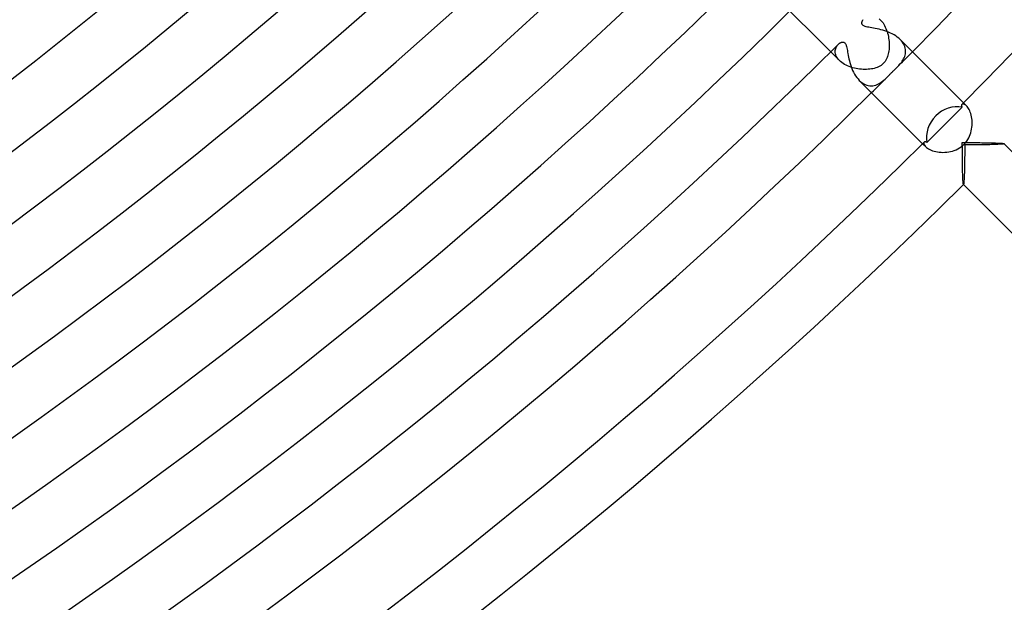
# Model space of a CAD drawing. Header units: millimetres. Extents: x -430 to 430, y -430 to 430.
# Tile 47 of 100: x 209 to 277, y -306 to -266. Entities that reach past the tile are written whole.
import ezdxf

# ---------------------------------------------------------------- set-up
doc = ezdxf.new("R2010")
doc.units = ezdxf.units.MM
doc.layers.add('HIDDEN', color=7, linetype='Continuous')
doc.layers.add('THICK', color=7, linetype='Continuous')

msp = doc.modelspace()

# ---------------------------------------------------------------- linework, layer by layer
at = {"layer": 'HIDDEN'}
for p, q in [((268.526, -265.703), (268.595, -265.767)), ((268.595, -265.767), (268.66, -265.836)), ((268.66, -265.836), (268.722, -265.911)), ((268.722, -265.911), (268.782, -265.994)), ((268.782, -265.994), (268.839, -266.082)), ((268.839, -266.082), (268.892, -266.176)), ((268.892, -266.176), (268.941, -266.274)), ((268.941, -266.274), (268.987, -266.376)), ((268.987, -266.376), (269.028, -266.481)), ((269.028, -266.481), (269.066, -266.589)), ((269.066, -266.589), (269.099, -266.7)), ((269.099, -266.7), (269.128, -266.812)), ((269.128, -266.812), (269.152, -266.926)), ((269.152, -266.926), (269.173, -267.041)), ((269.173, -267.041), (269.189, -267.156)), ((269.189, -267.156), (269.201, -267.271)), ((269.201, -267.271), (269.208, -267.387)), ((270.056, -267.234), (269.969, -267.141)), ((270.131, -267.331), (270.056, -267.234)), ((265.472, -267.97), (265.476, -267.897)), ((265.477, -268.046), (265.472, -267.97)), ((265.476, -267.897), (265.487, -267.825)), ((265.487, -267.825), (265.506, -267.757)), ((265.506, -267.757), (265.531, -267.691)), ((265.531, -267.691), (265.562, -267.63)), ((265.562, -267.63), (265.598, -267.573)), ((265.598, -267.573), (265.638, -267.522)), ((265.638, -267.522), (265.68, -267.475)), ((269.185, -267.928), (269.169, -268.027)), ((269.197, -267.825), (269.185, -267.928)), ((269.206, -267.719), (269.197, -267.825)), ((269.211, -267.611), (269.206, -267.719)), ((269.208, -267.387), (269.212, -267.5)), ((269.212, -267.5), (269.211, -267.611)), ((270.195, -267.429), (270.131, -267.331)), ((270.248, -267.529), (270.195, -267.429)), ((270.289, -267.629), (270.248, -267.529)), ((270.318, -267.731), (270.289, -267.629)), ((270.337, -267.831), (270.318, -267.731)), ((270.345, -267.93), (270.337, -267.831)), ((270.343, -268.028), (270.345, -267.93)), ((265.161, -267.99), (265.767, -268.595)), ((265.49, -268.124), (265.477, -268.046)), ((265.512, -268.203), (265.49, -268.124)), ((265.544, -268.282), (265.512, -268.203)), ((265.585, -268.362), (265.544, -268.282)), ((265.636, -268.441), (265.585, -268.362)), ((265.697, -268.519), (265.636, -268.441)), ((265.767, -268.595), (265.697, -268.519)), ((265.843, -268.666), (265.767, -268.595)), ((268.927, -268.65), (268.868, -268.728)), ((268.979, -268.568), (268.927, -268.65)), ((269.025, -268.483), (268.979, -268.568)), ((269.064, -268.395), (269.025, -268.483)), ((269.097, -268.305), (269.064, -268.395)), ((269.125, -268.214), (269.097, -268.305)), ((269.149, -268.122), (269.125, -268.214)), ((269.169, -268.027), (269.149, -268.122)), ((270.051, -268.727), (270.107, -268.649)), ((270.107, -268.649), (270.158, -268.569)), ((270.158, -268.569), (270.206, -268.486)), ((270.206, -268.486), (270.247, -268.4)), ((270.247, -268.4), (270.283, -268.311)), ((270.283, -268.311), (270.311, -268.219)), ((270.311, -268.219), (270.331, -268.125)), ((270.331, -268.125), (270.343, -268.028)), ((265.928, -268.734), (265.843, -268.666)), ((266.02, -268.799), (265.928, -268.734)), ((266.119, -268.86), (266.02, -268.799)), ((266.222, -268.916), (266.119, -268.86)), ((266.33, -268.967), (266.222, -268.916)), ((266.443, -269.014), (266.33, -268.967)), ((266.559, -269.056), (266.443, -269.014)), ((266.677, -269.092), (266.559, -269.056)), ((266.797, -269.124), (266.677, -269.092)), ((266.919, -269.151), (266.797, -269.124)), ((267.041, -269.173), (266.919, -269.151)), ((267.164, -269.19), (267.041, -269.173)), ((267.286, -269.202), (267.164, -269.19)), ((267.409, -269.209), (267.286, -269.202)), ((267.529, -269.212), (267.409, -269.209)), ((267.646, -269.21), (267.529, -269.212)), ((267.761, -269.203), (267.646, -269.21)), ((267.871, -269.192), (267.761, -269.203)), ((267.978, -269.177), (267.871, -269.192)), ((268.081, -269.158), (267.978, -269.177)), ((268.18, -269.135), (268.081, -269.158)), ((268.278, -269.106), (268.18, -269.135)), ((268.374, -269.072), (268.278, -269.106)), ((268.467, -269.032), (268.374, -269.072)), ((268.558, -268.985), (268.467, -269.032)), ((268.644, -268.932), (268.558, -268.985)), ((268.726, -268.87), (268.644, -268.932)), ((268.801, -268.801), (268.726, -268.87)), ((268.868, -268.728), (268.801, -268.801)), ((269.472, -269.339), (269.506, -269.306)), ((269.506, -269.306), (269.539, -269.273)), ((269.539, -269.273), (269.572, -269.241)), ((269.572, -269.241), (269.605, -269.208)), ((269.605, -269.208), (269.638, -269.176)), ((269.638, -269.176), (269.67, -269.145)), ((269.67, -269.145), (269.701, -269.114)), ((269.701, -269.114), (269.732, -269.083)), ((269.732, -269.083), (269.799, -269.014)), ((269.799, -269.014), (269.866, -268.945)), ((269.866, -268.945), (269.93, -268.874)), ((269.93, -268.874), (269.992, -268.801)), ((269.992, -268.801), (270.051, -268.727)), ((267.141, -269.97), (267.238, -270.059)), ((268.752, -270.031), (268.838, -269.961)), ((268.838, -269.961), (268.922, -269.886)), ((268.922, -269.886), (269.004, -269.81)), ((269.004, -269.81), (269.083, -269.732)), ((269.083, -269.732), (269.124, -269.691)), ((269.124, -269.691), (269.162, -269.653)), ((269.162, -269.653), (269.198, -269.616)), ((269.198, -269.616), (269.232, -269.581)), ((269.232, -269.581), (269.264, -269.548)), ((269.264, -269.548), (269.295, -269.517)), ((269.295, -269.517), (269.323, -269.488)), ((269.323, -269.488), (269.35, -269.461)), ((269.35, -269.461), (269.378, -269.433)), ((269.378, -269.433), (269.405, -269.405)), ((269.405, -269.405), (269.439, -269.372)), ((269.439, -269.372), (269.472, -269.339)), ((267.238, -270.059), (267.339, -270.137)), ((267.339, -270.137), (267.442, -270.203)), ((267.442, -270.203), (267.547, -270.256)), ((267.547, -270.256), (267.653, -270.296)), ((267.653, -270.296), (267.76, -270.325)), ((267.76, -270.325), (267.866, -270.341)), ((267.866, -270.341), (267.971, -270.345)), ((267.971, -270.345), (268.075, -270.338)), ((268.075, -270.338), (268.177, -270.321)), ((268.177, -270.321), (268.278, -270.294)), ((268.278, -270.294), (268.377, -270.257)), ((268.377, -270.257), (268.474, -270.212)), ((268.474, -270.212), (268.57, -270.158)), ((268.57, -270.158), (268.662, -270.097)), ((268.662, -270.097), (268.752, -270.031)), ((274.268, -271.619), (274.245, -271.636)), ((274.297, -271.609), (274.268, -271.619)), ((274.332, -271.607), (274.297, -271.609)), ((274.372, -271.614), (274.332, -271.607)), ((274.354, -271.525), (274.565, -271.736)), ((274.416, -271.629), (274.372, -271.614)), ((274.463, -271.654), (274.416, -271.629)), ((274.513, -271.69), (274.463, -271.654)), ((274.564, -271.736), (274.513, -271.69)), ((274.611, -271.787), (274.564, -271.736)), ((274.657, -271.847), (274.611, -271.787)), ((274.703, -271.916), (274.657, -271.847)), ((274.747, -271.994), (274.703, -271.916)), ((274.788, -272.08), (274.747, -271.994)), ((274.825, -272.173), (274.788, -272.08)), ((274.859, -272.273), (274.825, -272.173)), ((274.888, -272.379), (274.859, -272.273)), ((274.913, -272.491), (274.888, -272.379)), ((274.931, -272.606), (274.913, -272.491)), ((274.945, -272.725), (274.931, -272.606)), ((274.952, -272.846), (274.945, -272.725)), ((274.894, -273.467), (274.919, -273.343)), ((274.919, -273.343), (274.937, -273.218)), ((274.937, -273.218), (274.948, -273.094)), ((274.948, -273.094), (274.953, -272.969)), ((274.953, -272.969), (274.952, -272.846)), ((274.579, -274.18), (274.655, -274.066)), ((274.655, -274.066), (274.72, -273.948)), ((274.72, -273.948), (274.776, -273.829)), ((274.776, -273.829), (274.823, -273.71)), ((274.823, -273.71), (274.862, -273.589)), ((274.862, -273.589), (274.894, -273.467)), ((271.525, -274.354), (271.736, -274.565)), ((271.609, -274.297), (271.607, -274.332)), ((271.607, -274.332), (271.614, -274.372)), ((271.619, -274.268), (271.609, -274.297)), ((271.614, -274.372), (271.629, -274.416)), ((271.636, -274.244), (271.619, -274.268)), ((271.629, -274.416), (271.654, -274.463)), ((271.654, -274.463), (271.69, -274.513)), ((271.69, -274.513), (271.736, -274.564)), ((271.736, -274.564), (271.79, -274.614)), ((271.79, -274.614), (271.855, -274.663)), ((271.855, -274.663), (271.93, -274.711)), ((271.93, -274.711), (272.014, -274.757)), ((272.014, -274.757), (272.107, -274.799)), ((273.719, -274.82), (273.843, -274.77)), ((273.843, -274.77), (273.964, -274.712)), ((273.964, -274.712), (274.081, -274.645)), ((274.081, -274.645), (274.192, -274.57)), ((274.192, -274.57), (274.297, -274.487)), ((274.297, -274.487), (274.396, -274.396)), ((274.396, -274.396), (274.492, -274.291)), ((274.44, -274.619), (274.439, -274.796)), ((274.597, -274.44), (274.44, -274.44)), ((274.44, -274.44), (274.44, -274.619)), ((274.492, -274.291), (274.579, -274.18)), ((274.753, -274.44), (274.597, -274.44)), ((274.908, -274.439), (274.753, -274.44)), ((275.06, -274.438), (274.908, -274.439)), ((275.21, -274.436), (275.06, -274.438)), ((275.357, -274.435), (275.21, -274.436)), ((275.502, -274.433), (275.357, -274.435)), ((275.643, -274.431), (275.502, -274.433)), ((275.78, -274.428), (275.643, -274.431)), ((275.913, -274.426), (275.78, -274.428)), ((276.043, -274.423), (275.913, -274.426)), ((276.169, -274.42), (276.043, -274.423)), ((276.292, -274.416), (276.169, -274.42)), ((276.409, -274.413), (276.292, -274.416)), ((276.522, -274.409), (276.409, -274.413)), ((276.629, -274.404), (276.522, -274.409)), ((276.729, -274.4), (276.629, -274.404)), ((276.822, -274.395), (276.729, -274.4)), ((276.906, -274.39), (276.822, -274.395)), ((276.981, -274.385), (276.906, -274.39)), ((277.046, -274.38), (276.981, -274.385)), ((277.099, -274.374), (277.046, -274.38)), ((277.14, -274.368), (277.099, -274.374)), ((277.167, -274.362), (277.14, -274.368)), ((277.18, -274.356), (277.167, -274.362)), ((277.18, -274.351), (277.18, -274.352)), ((277.18, -274.352), (277.181, -274.353)), ((277.181, -274.355), (277.18, -274.356)), ((277.181, -274.353), (277.181, -274.354)), ((277.181, -274.354), (277.181, -274.355)), ((277.181, -274.355), (277.181, -274.355)), ((272.107, -274.799), (272.208, -274.838)), ((272.208, -274.838), (272.317, -274.872)), ((272.317, -274.872), (272.433, -274.901)), ((272.433, -274.901), (272.553, -274.923)), ((272.553, -274.923), (272.677, -274.94)), ((272.677, -274.94), (272.804, -274.95)), ((272.804, -274.95), (272.934, -274.954)), ((272.934, -274.954), (273.066, -274.95)), ((273.066, -274.95), (273.198, -274.939)), ((273.198, -274.939), (273.33, -274.921)), ((273.33, -274.921), (273.462, -274.895)), ((273.462, -274.895), (273.591, -274.861)), ((273.591, -274.861), (273.719, -274.82)), ((274.435, -275.311), (274.433, -275.476)), ((274.437, -275.142), (274.435, -275.311)), ((274.438, -274.97), (274.437, -275.142)), ((274.439, -274.796), (274.438, -274.97)), ((274.422, -276.089), (274.418, -276.231)), ((274.425, -275.943), (274.422, -276.089)), ((274.428, -275.792), (274.425, -275.943)), ((274.431, -275.636), (274.428, -275.792)), ((274.433, -275.476), (274.431, -275.636)), ((274.394, -276.838), (274.389, -276.931)), ((274.4, -276.734), (274.394, -276.838)), ((274.405, -276.62), (274.4, -276.734)), ((274.41, -276.497), (274.405, -276.62)), ((274.414, -276.367), (274.41, -276.497)), ((274.418, -276.231), (274.414, -276.367)), ((274.352, -277.18), (274.351, -277.18)), ((274.353, -277.181), (274.352, -277.18)), ((274.354, -277.181), (274.353, -277.181)), ((274.355, -277.181), (274.354, -277.181)), ((274.356, -277.18), (274.355, -277.181)), ((274.355, -277.181), (274.355, -277.181)), ((274.363, -277.164), (274.356, -277.18)), ((274.37, -277.13), (274.363, -277.164)), ((274.376, -277.079), (274.37, -277.13)), ((274.383, -277.012), (274.376, -277.079)), ((274.389, -276.931), (274.383, -277.012))]:
    msp.add_line(p, q, dxfattribs=at)
for start, end in [(315.06905, 315.30075), (314.69921, 314.93097)]:
    msp.add_arc((0, 0), 381, start, end, dxfattribs=at)
at = {"layer": 'THICK'}
for p, q in [((261.42, -264.248), (265.161, -267.99)), ((267.323, -265.939), (267.331, -265.909)), ((267.331, -265.909), (267.341, -265.879)), ((267.341, -265.879), (267.354, -265.85)), ((267.354, -265.85), (267.369, -265.821)), ((267.369, -265.821), (267.385, -265.792)), ((267.385, -265.792), (267.405, -265.764)), ((267.317, -265.998), (267.318, -265.968)), ((267.319, -266.027), (267.317, -265.998)), ((267.318, -265.968), (267.323, -265.939)), ((267.324, -266.055), (267.319, -266.027)), ((267.334, -266.081), (267.324, -266.055)), ((267.347, -266.106), (267.334, -266.081)), ((267.365, -266.13), (267.347, -266.106)), ((267.388, -266.152), (267.365, -266.13)), ((267.415, -266.173), (267.388, -266.152)), ((267.449, -266.194), (267.415, -266.173)), ((267.493, -266.215), (267.449, -266.194)), ((267.549, -266.235), (267.493, -266.215)), ((267.619, -266.255), (267.549, -266.235)), ((267.703, -266.275), (267.619, -266.255)), ((267.796, -266.293), (267.703, -266.275)), ((267.898, -266.312), (267.796, -266.293)), ((268.008, -266.33), (267.898, -266.312)), ((268.124, -266.35), (268.008, -266.33)), ((268.246, -266.373), (268.124, -266.35)), ((268.373, -266.398), (268.246, -266.373)), ((268.504, -266.426), (268.373, -266.398)), ((268.636, -266.459), (268.504, -266.426)), ((268.77, -266.495), (268.636, -266.459)), ((268.903, -266.536), (268.77, -266.495)), ((269.036, -266.582), (268.903, -266.536)), ((269.168, -266.633), (269.036, -266.582)), ((269.297, -266.69), (269.168, -266.633)), ((269.423, -266.751), (269.297, -266.69)), ((269.545, -266.819), (269.423, -266.751)), ((269.662, -266.892), (269.545, -266.819)), ((269.773, -266.97), (269.662, -266.892)), ((269.875, -267.053), (269.773, -266.97)), ((269.969, -267.141), (269.875, -267.053)), ((269.969, -267.141), (274.354, -271.525)), ((265.68, -267.475), (265.703, -267.454)), ((265.703, -267.454), (265.725, -267.434)), ((265.725, -267.434), (265.748, -267.416)), ((265.748, -267.416), (265.771, -267.399)), ((265.771, -267.399), (265.795, -267.384)), ((265.795, -267.384), (265.818, -267.37)), ((265.818, -267.37), (265.842, -267.358)), ((265.842, -267.358), (265.866, -267.347)), ((265.866, -267.347), (265.891, -267.337)), ((265.891, -267.337), (265.917, -267.328)), ((265.917, -267.328), (265.944, -267.322)), ((265.944, -267.322), (265.971, -267.318)), ((265.971, -267.318), (265.998, -267.317)), ((265.998, -267.317), (266.025, -267.318)), ((266.025, -267.318), (266.051, -267.323)), ((266.051, -267.323), (266.077, -267.332)), ((266.077, -267.332), (266.101, -267.344)), ((266.101, -267.344), (266.124, -267.36)), ((266.124, -267.36), (266.145, -267.38)), ((266.145, -267.38), (266.165, -267.403)), ((266.165, -267.403), (266.184, -267.431)), ((266.184, -267.431), (266.202, -267.465)), ((266.202, -267.465), (266.221, -267.509)), ((266.221, -267.509), (266.24, -267.564)), ((266.24, -267.564), (266.259, -267.632)), ((266.259, -267.632), (266.277, -267.714)), ((266.277, -267.714), (266.295, -267.804)), ((266.295, -267.804), (266.312, -267.902)), ((266.312, -267.902), (266.33, -268.007)), ((266.33, -268.007), (266.349, -268.118)), ((266.349, -268.118), (266.37, -268.235)), ((266.37, -268.235), (266.394, -268.356)), ((266.394, -268.356), (266.421, -268.481)), ((266.421, -268.481), (266.452, -268.61)), ((266.452, -268.61), (266.487, -268.741)), ((266.487, -268.741), (266.527, -268.874)), ((266.527, -268.874), (266.572, -269.007)), ((266.572, -269.007), (266.622, -269.141)), ((266.622, -269.141), (266.679, -269.273)), ((266.679, -269.273), (266.741, -269.403)), ((266.741, -269.403), (266.809, -269.528)), ((266.809, -269.528), (266.884, -269.65)), ((266.884, -269.65), (266.965, -269.765)), ((266.965, -269.765), (267.05, -269.872)), ((267.05, -269.872), (267.141, -269.97)), ((267.141, -269.97), (271.525, -274.354)), ((274.263, -271.823), (273.856, -272.233)), ((274.222, -271.677), (274.219, -271.694)), ((274.219, -271.694), (274.22, -271.713)), ((274.22, -271.713), (274.222, -271.733)), ((274.227, -271.661), (274.222, -271.677)), ((274.222, -271.733), (274.228, -271.754)), ((274.235, -271.648), (274.227, -271.661)), ((274.228, -271.754), (274.237, -271.776)), ((274.245, -271.636), (274.235, -271.648)), ((274.237, -271.776), (274.249, -271.799)), ((274.249, -271.799), (274.264, -271.823)), ((273.45, -272.64), (273.045, -273.045)), ((273.856, -272.233), (273.45, -272.64)), ((273.045, -273.045), (272.64, -273.45)), ((272.233, -273.856), (271.823, -274.263)), ((272.64, -273.45), (272.233, -273.856)), ((271.648, -274.235), (271.636, -274.244)), ((271.661, -274.227), (271.648, -274.235)), ((271.676, -274.222), (271.661, -274.227)), ((271.693, -274.219), (271.676, -274.222)), ((271.712, -274.219), (271.693, -274.219)), ((271.732, -274.222), (271.712, -274.219)), ((271.753, -274.228), (271.732, -274.222)), ((271.775, -274.237), (271.753, -274.228)), ((271.799, -274.248), (271.775, -274.237)), ((271.823, -274.263), (271.799, -274.248)), ((274.274, -274.428), (274.274, -274.274)), ((274.274, -274.274), (274.428, -274.274)), ((274.275, -274.581), (274.274, -274.428)), ((274.275, -274.734), (274.275, -274.581)), ((274.276, -274.888), (274.275, -274.734)), ((274.428, -274.274), (274.581, -274.275)), ((274.581, -274.275), (274.734, -274.275)), ((274.734, -274.275), (274.888, -274.276)), ((274.888, -274.276), (275.04, -274.277)), ((275.04, -274.277), (275.191, -274.278)), ((275.191, -274.278), (275.341, -274.279)), ((275.341, -274.279), (275.489, -274.281)), ((275.489, -274.281), (275.635, -274.283)), ((275.635, -274.283), (275.78, -274.285)), ((275.78, -274.285), (275.921, -274.287)), ((275.921, -274.287), (276.059, -274.29)), ((276.059, -274.29), (276.193, -274.293)), ((276.193, -274.293), (276.323, -274.296)), ((276.323, -274.296), (276.447, -274.3)), ((276.447, -274.3), (276.566, -274.303)), ((276.566, -274.303), (276.677, -274.308)), ((276.677, -274.308), (276.781, -274.312)), ((276.781, -274.312), (276.875, -274.317)), ((276.875, -274.317), (276.959, -274.322)), ((276.959, -274.322), (277.031, -274.327)), ((277.031, -274.327), (277.09, -274.333)), ((277.09, -274.333), (277.135, -274.339)), ((277.135, -274.339), (277.165, -274.345)), ((277.165, -274.345), (277.18, -274.351)), ((299.813, -296.985), (277.18, -274.351)), ((274.277, -275.04), (274.276, -274.888)), ((274.278, -275.191), (274.277, -275.04)), ((274.279, -275.341), (274.278, -275.191)), ((274.281, -275.489), (274.279, -275.341)), ((274.283, -275.635), (274.281, -275.489)), ((274.285, -275.78), (274.283, -275.635)), ((274.287, -275.921), (274.285, -275.78)), ((274.29, -276.059), (274.287, -275.921)), ((274.293, -276.193), (274.29, -276.059)), ((274.296, -276.323), (274.293, -276.193)), ((274.3, -276.447), (274.296, -276.323)), ((274.303, -276.566), (274.3, -276.447)), ((274.308, -276.677), (274.303, -276.566)), ((274.312, -276.781), (274.308, -276.677)), ((274.317, -276.875), (274.312, -276.781)), ((274.322, -276.959), (274.317, -276.875)), ((274.327, -277.031), (274.322, -276.959)), ((274.333, -277.09), (274.327, -277.031)), ((274.339, -277.135), (274.333, -277.09)), ((274.345, -277.165), (274.339, -277.135)), ((274.351, -277.18), (274.345, -277.165)), ((296.985, -299.813), (274.351, -277.18))]:
    msp.add_line(p, q, dxfattribs=at)
for radius, start, end in [(381, 315.30075, 359.69925), (386, 315.27383, 359.72618), (301, 270.38069, 314.61928), (305, 270.35399, 314.64604), (309, 270.37084, 314.62913), (313, 270.33806, 314.66191), (317, 270.3615, 314.63853), (321, 270.32185, 314.67812), (325, 270.35262, 314.64741), (329, 270.30535, 314.69468), (333, 270.34414, 314.65589), (337, 270.28839, 314.71158), (341, 270.33606, 314.66397), (345, 270.27097, 314.72906), (349, 270.32832, 314.67165), (353, 270.25286, 314.74711), (357, 270.32099, 314.67904), (361, 270.23401, 314.76601), (365, 270.31394, 314.68603), (369, 270.21413, 314.7859), (373, 270.30724, 314.69279), (377, 270.19288, 314.80715), (381, 270.30076, 314.69921), (386, 270.27384, 314.72619), (390, 270.29383, 314.7062)]:
    msp.add_arc((0, 0), radius, start, end, dxfattribs=at)
for start_param, end_param in [(-2.611704, -1.570796), (-1.570796, -0.529889)]:
    msp.add_ellipse((273.667, -273.667), major_axis=(-1.414, -1.414), ratio=0.872714, start_param=start_param, end_param=end_param, dxfattribs=at)

doc.saveas('drawing.dxf')
